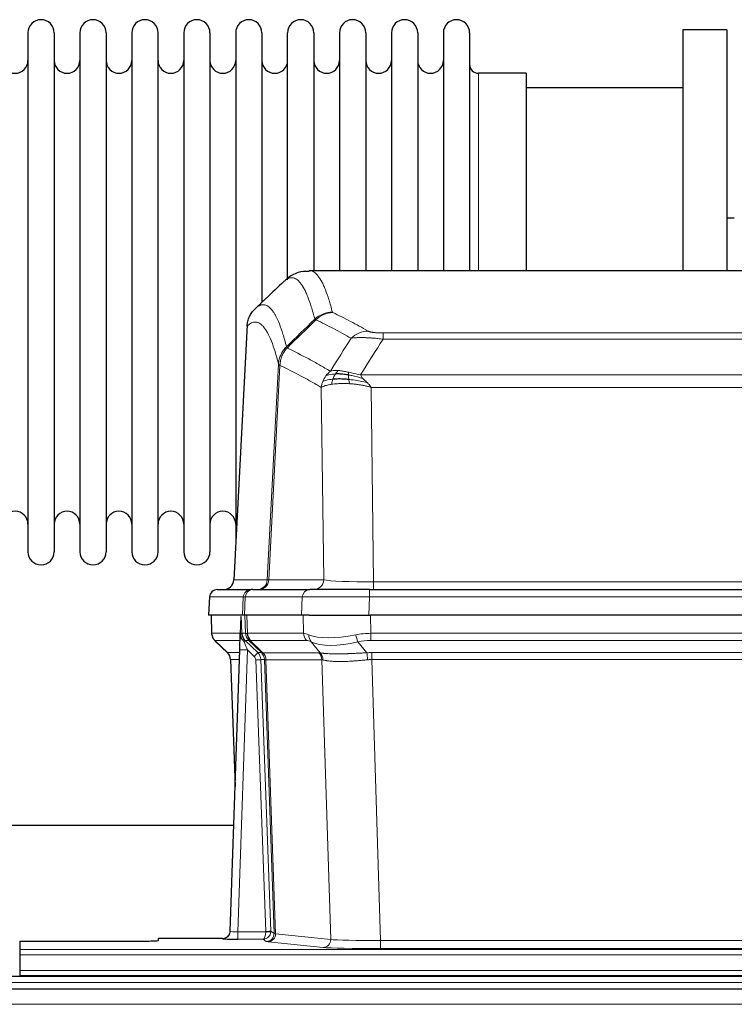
# Model space of a CAD drawing. Header units: inches. Extents: x 0 to 20790, y -12 to 14700.
# Tile 73 of 133: x 5170 to 5448, y 11997 to 12380. Entities that reach past the tile are written whole.
import ezdxf

# ---------------------------------------------------------------- set-up
doc = ezdxf.new("R2010")
doc.units = ezdxf.units.IN
doc.layers.add('1', color=7, linetype='Continuous', true_color=0xffffff)

msp = doc.modelspace()

# ---------------------------------------------------------------- linework, layer by layer
at = {"layer": '1', "color": 2, "linetype": 'Continuous', "lineweight": 25}
for p, q in [((5173.575, 12374.591), (5173.575, 12172.791)), ((5183.775, 12374.591), (5183.775, 12172.791)), ((5193.775, 12374.591), (5193.775, 12172.791)), ((5203.975, 12374.591), (5203.975, 12172.791)), ((5213.975, 12374.591), (5213.975, 12172.791)), ((5224.175, 12172.791), (5224.175, 12374.591)), ((5234.175, 12374.591), (5234.175, 12172.791)), ((5244.375, 12374.591), (5244.375, 12172.791)), ((5254.375, 12374.591), (5254.375, 12273.691)), ((5264.575, 12374.591), (5264.575, 12273.691)), ((5274.575, 12278.543), (5274.575, 12374.591)), ((5284.775, 12374.591), (5284.775, 12282.091)), ((5294.775, 12374.591), (5294.775, 12282.091)), ((5304.975, 12374.591), (5304.975, 12282.091)), ((5314.975, 12374.591), (5314.975, 12282.091)), ((5325.175, 12374.591), (5325.175, 12282.091)), ((5335.175, 12374.591), (5335.175, 12282.091)), ((5345.375, 12374.591), (5345.375, 12282.091)), ((5428.375, 12375.691), (5428.375, 12282.093)), ((5445.375, 12375.691), (5428.375, 12375.691)), ((5445.375, 12375.691), (5445.375, 12282.093)), ((5367.375, 12358.841), (5348.875, 12358.841)), ((5367.375, 12358.841), (5367.375, 12282.087)), ((5428.375, 12353.191), (5367.369, 12353.191)), ((5448.325, 12302.453), (5445.329, 12302.453)), ((5545.728, 12282.086), (5283.021, 12282.086)), ((5254.375, 12273.691), (5254.375, 12176.469)), ((5264.575, 12273.691), (5264.575, 12269.759)), ((5258.873, 12261.066), (5253.599, 12161.873)), ((5247.227, 12158.086), (5260.338, 12158.086)), ((5261.035, 12158.086), (5260.338, 12158.086)), ((5261.035, 12158.086), (5283.209, 12158.086)), ((5306.464, 12158.086), (5283.209, 12158.086)), ((5306.464, 12158.086), (5522.285, 12158.086)), ((5244.217, 12155.245), (5243.836, 12148.086)), ((5256.97, 12148.086), (5243.853, 12148.086)), ((5244.777, 12148.086), (5245.025, 12141.075)), ((5257.755, 12148.086), (5256.97, 12148.086)), ((5280.009, 12148.086), (5257.755, 12148.086)), ((5282.904, 12148.086), (5280.009, 12148.086)), ((5282.904, 12148.086), (5306.763, 12148.086)), ((5521.986, 12148.086), (5306.763, 12148.086)), ((5256.39, 12147.655), (5256.163, 12140.925)), ((5256.163, 12140.925), (5256.162, 12140.875)), ((5246.438, 12138.07), (5251.227, 12133.512)), ((5252.265, 12025.231), (5255.954, 12134.607)), ((5252.387, 12130.856), (5254.166, 12081.583)), ((5253.593, 12066.355), (5085.075, 12066.355)), ((5249.277, 12022.465), (5224.375, 12022.465)), ((5224.375, 12021.647), (5224.375, 12022.465)), ((5252.258, 12025.096), (5252.265, 12025.231)), ((5170.375, 12021.385), (5170.375, 12018.111)), ((5170.375, 12021.385), (5214.375, 12021.385)), ((5170.375, 12018.111), (5170.375, 12016.042)), ((5170.375, 12016.042), (5170.375, 12010.016)), ((5654.875, 12007.691), (4677.875, 12007.691)), ((5170.375, 12010.016), (5170.375, 12008.086)), ((5170.375, 12008.086), (5658.375, 12008.086)), ((5170.375, 12008.086), (5170.375, 12007.691)), ((5654.875, 12002.691), (4677.875, 12002.691))]:
    msp.add_line(p, q, dxfattribs=at)
at = {"layer": '1', "color": 110, "linetype": 'Continuous', "lineweight": 13}
for p, q in [((5348.875, 12358.841), (5348.875, 12282.087)), ((5258.859, 12260.572), (5253.611, 12161.876)), ((5311.703, 12257.879), (5517.046, 12257.879)), ((5311.703, 12255.462), (5311.703, 12257.879)), ((5517.046, 12255.462), (5311.703, 12255.462)), ((5266.677, 12161.876), (5271.054, 12245.745)), ((5271.61, 12245.268), (5267.258, 12161.876)), ((5302.972, 12241.632), (5525.777, 12241.632)), ((5288.61, 12161.876), (5287.653, 12236.723)), ((5521.664, 12236.733), (5307.085, 12236.733)), ((5307.085, 12236.733), (5308.053, 12161.05)), ((5253.611, 12161.876), (5266.677, 12161.876)), ((5267.258, 12161.876), (5288.61, 12161.876)), ((5308.053, 12161.05), (5520.696, 12161.05)), ((5308.053, 12158.086), (5308.053, 12161.05)), ((5306.464, 12155.243), (5306.464, 12158.086)), ((5244.233, 12155.243), (5243.853, 12148.086)), ((5257.344, 12155.243), (5244.233, 12155.243)), ((5256.97, 12148.086), (5257.344, 12155.243)), ((5258.128, 12155.243), (5257.755, 12148.086)), ((5280.302, 12155.243), (5258.128, 12155.243)), ((5280.009, 12148.086), (5280.302, 12155.243)), ((5306.464, 12155.243), (5306.171, 12148.086)), ((5522.285, 12155.243), (5306.464, 12155.243)), ((5244.793, 12148.086), (5245.041, 12141.091)), ((5258.239, 12141.091), (5257.996, 12148.086)), ((5258.781, 12148.086), (5259.024, 12141.091)), ((5280.772, 12141.091), (5280.581, 12148.086)), ((5306.763, 12148.086), (5306.954, 12141.091)), ((5245.041, 12141.091), (5256.169, 12141.091)), ((5256.778, 12141.091), (5258.239, 12141.091)), ((5259.024, 12141.091), (5280.772, 12141.091)), ((5306.954, 12138.354), (5306.954, 12141.091)), ((5306.954, 12141.091), (5521.795, 12141.091)), ((5256.079, 12138.354), (5246.259, 12138.354)), ((5246.354, 12138.162), (5251.167, 12133.581)), ((5259.458, 12138.354), (5258.023, 12138.354)), ((5258.023, 12138.354), (5262.95, 12133.604)), ((5264.387, 12133.598), (5259.495, 12138.342)), ((5260.041, 12138.342), (5264.987, 12133.545)), ((5281.954, 12138.354), (5260.207, 12138.354)), ((5287.224, 12133.477), (5283.731, 12137.795)), ((5301.93, 12137.795), (5305.383, 12133.527)), ((5521.795, 12138.354), (5306.954, 12138.354)), ((5251.18, 12133.604), (5255.92, 12133.604)), ((5258.952, 12134.611), (5255.258, 12025.069)), ((5261.562, 12132.095), (5258.952, 12134.611)), ((5262.95, 12133.604), (5264.362, 12133.604)), ((5264.987, 12133.545), (5286.721, 12133.545)), ((5307.296, 12133.603), (5521.453, 12133.603)), ((5307.296, 12130.865), (5307.296, 12133.603)), ((5252.398, 12130.869), (5254.172, 12081.756)), ((5255.828, 12130.869), (5252.398, 12130.869)), ((5266.064, 12025.165), (5262.173, 12130.728)), ((5264.17, 12130.869), (5268.062, 12025.306)), ((5265.58, 12130.869), (5264.17, 12130.869)), ((5269.29, 12024.409), (5265.58, 12130.869)), ((5266.163, 12130.825), (5269.876, 12024.295)), ((5287.903, 12130.825), (5266.169, 12130.825)), ((5291.361, 12022.049), (5287.903, 12130.825)), ((5307.296, 12130.865), (5310.77, 12021.58)), ((5521.453, 12130.865), (5307.296, 12130.865)), ((5249.267, 12022.333), (5249.277, 12022.465)), ((5255.258, 12025.069), (5266.063, 12025.069)), ((5255.258, 12025.069), (5255.258, 12022.175)), ((5255.258, 12022.175), (5265.1, 12022.175)), ((5266.294, 12021.303), (5265.1, 12022.175)), ((5268.062, 12025.306), (5269.29, 12024.409)), ((5269.876, 12024.295), (5291.361, 12022.049)), ((5170.375, 12018.111), (5658.375, 12018.111)), ((5288.452, 12018.932), (5266.967, 12021.179)), ((5310.77, 12021.58), (5310.77, 12018.476)), ((5310.77, 12021.58), (5517.979, 12021.58)), ((5517.979, 12018.476), (5310.77, 12018.476)), ((5170.375, 12016.042), (5658.375, 12016.042)), ((5170.375, 12010.016), (5658.375, 12010.016)), ((5654.875, 12005.326), (4677.875, 12005.326)), ((5654.875, 11996.833), (4677.875, 11996.833))]:
    msp.add_line(p, q, dxfattribs=at)
at = {"layer": '1', "color": 2, "linetype": 'Continuous', "lineweight": 25}
for centre, radius, start, end in [((5178.675, 12374.591), 5.1, 0, 180), ((5198.875, 12374.591), 5.1, 0, 180), ((5219.075, 12374.591), 5.1, 0, 180), ((5239.275, 12374.591), 5.1, 0, 180), ((5259.475, 12374.591), 5.1, 0, 180), ((5279.675, 12374.591), 5.1, 0, 180), ((5299.875, 12374.591), 5.1, 0, 180), ((5320.075, 12374.591), 5.1, 0, 180), ((5340.275, 12374.591), 5.1, 0, 180), ((5168.575, 12363.841), 5, 180, 0), ((5188.775, 12363.841), 5, 180, 0), ((5208.975, 12363.841), 5, 180, 0), ((5229.175, 12363.841), 5, 180, 0), ((5249.375, 12363.841), 5, 180, 0), ((5269.575, 12363.841), 5, 180, 0), ((5289.775, 12363.841), 5, 180, 0), ((5309.975, 12363.841), 5, 180, 0), ((5330.175, 12363.841), 5, 180, 0), ((5348.875, 12362.341), 3.5, 180, 270), ((5168.575, 12183.541), 5, 0, 180), ((5188.775, 12183.541), 5, 0, 180), ((5208.975, 12183.541), 5, 0, 180), ((5229.175, 12183.541), 5, 0, 180), ((5249.375, 12183.541), 5, 0, 180), ((5178.675, 12172.791), 5.1, 180, 0), ((5198.875, 12172.791), 5.1, 180, 0), ((5219.075, 12172.791), 5.1, 180, 0), ((5239.275, 12172.791), 5.1, 180, 0), ((5247.213, 12155.086), 3, 90, 176.70585)]:
    msp.add_arc(centre, radius, start, end, dxfattribs=at)
at = {"layer": '1', "color": 110, "linetype": 'Continuous', "lineweight": 13}
for centre, major_axis, ratio, start_param, end_param in [((5292.008, 12256.029), (-9.695, -2.45), 0.9931439, 4.4664808, 5.2238901), ((5292.195, 12255.868), (-4.281, -9.037), 0.9659395, 3.5975691, 4.3432065), ((5305.856, 12248.722), (-4.97, -8.677), 0.9635717, 3.6779385, 4.4208965), ((5262.685, 12162.086), (0, 4), 0.9993908, 3.1415927, 4.6600291), ((5263.382, 12162.086), (0, 4), 0.9702957, 3.1415927, 4.6600291), ((5286.703, 12162.086), (20.038, 0.208), 0.001459, 3.1763609, 3.3855124), ((5284.734, 12162.086), (0, 4), 0.9702957, 3.1415927, 4.6600291), ((5307.973, 12162.086), (-20.002, 0.052), 0.0517476, 0.2535919, 1.5749043), ((5247.227, 12155.086), (0, 3), 0.9993908, 0, 1.5184364), ((5260.338, 12155.086), (0, 3), 0.9993908, 0, 1.5184364), ((5261.035, 12155.086), (0, 3), 0.9702957, 0, 1.5184364), ((5283.209, 12155.086), (0, 3), 0.9702957, 0, 1.5184364), ((5284.356, 12155.086), (-27.029, 0.156), 0.000812, 6.0391366, 6.248288), ((5306.516, 12155.086), (-27.018, 0.123), 0.0058026, 4.7143189, 6.0386286), ((5249.036, 12141.231), (0, 4), 0.9993908, 1.6057029, 2.3736478), ((5254.78, 12141.022), (-1.999, -0.077), 0.1036431, 2.3309857, 3.1065184), ((5286.034, 12118.231), (-27.808, 22.856), 0.0163197, 6.2307105, 6.2626907), ((5262.234, 12141.231), (0, 4), 0.9993908, 1.6057029, 2.3736478), ((5284.884, 12151.321), (26.658, 10.191), 0.0473724, 3.1922144, 3.3375655), ((5262.272, 12141.219), (1.703, 3.619), 0.9971774, 2.0444506, 2.8128075), ((5286.034, 12118.231), (-27.661, 22.629), 0.117212, 6.1415193, 6.1734995), ((5262.737, 12141.219), (-0.603, 3.954), 0.9772749, 1.4578558, 2.2262127), ((5262.903, 12141.231), (0, 4), 0.9702957, 1.6057029, 2.3736478), ((5284.651, 12141.231), (0, 4), 0.9702957, 1.6057029, 2.3736478), ((5307.603, 12118.231), (-27.492, 22.639), 0.1155218, 5.9182109, 6.1390417), ((5286.427, 12140.672), (1.736, 3.604), 0.8689501, 2.008197, 2.795133), ((5306.7, 12151.321), (26.677, 8.186), 0.3267204, 3.5164364, 4.4002733), ((5307.603, 12118.231), (-26.983, 1.545), 0.8452785, 4.7847941, 5.0056249), ((5301.93, 12140.672), (-0.881, 3.902), 0.2224052, 1.5615969, 2.3485329), ((5270.075, 12115.354), (-23.826, 22.997), 0.016839, 6.265741, 6.3949638), ((5256.048, 12137.57), (-1.583, -1.222), 0.0276319, 2.3426468, 3.1139303), ((5256.634, 12136.915), (-1.388, -1.44), 0.0242285, 2.3413968, 3.1173399), ((5258.952, 12134.681), (-1.856, 4.567), 0.0053314, 0.7881854, 1.5839148), ((5260.799, 12141.231), (-3.533, 1.889), 0.9978056, 1.1483129, 1.2948132), ((5283.257, 12115.354), (-23.81, 22.996), 0.0168486, 6.2337622, 6.2657424), ((5284.884, 12151.321), (25.449, 12.923), 0.0600246, 3.1865743, 3.3319254), ((5283.338, 12115.354), (-23.636, 22.829), 0.1185162, 6.1610869, 6.193067), ((5304.907, 12115.354), (-23.46, 22.829), 0.1194803, 5.9401815, 6.1610123), ((5306.7, 12151.321), (25.873, 10.634), 0.4068526, 3.4799804, 4.3638173), ((5307.603, 12115.354), (-16.721, 16.271), 0.9721633, 5.498263, 5.7190938), ((5276.048, 12109.587), (-24.879, 24.014), 0.016827, 6.2657537, 6.3097784), ((5248.403, 12130.727), (0, -4), 0.9993908, 1.606401, 2.3736478), ((5258.952, 12134.506), (2.998, -0.101), 0.0348797, 1.5719726, 3.1427689), ((5261.562, 12132.165), (-1.388, -1.44), 0.0242285, 1.5456675, 3.1173399), ((5260.173, 12130.727), (-2.83, 2.828), 0.9993905, 3.9625958, 4.7298425), ((5289.198, 12109.587), (-24.847, 24.013), 0.0168511, 6.2432972, 6.2657507), ((5261.585, 12130.727), (0, -4), 0.9993908, 1.606401, 2.3736478), ((5261.61, 12130.721), (-1.442, -3.731), 0.998056, 1.9750302, 2.7420583), ((5262.285, 12130.668), (-0.019, -4), 0.9702844, 1.6145674, 2.378208), ((5262.291, 12130.668), (0, -4), 0.9702957, 1.6100662, 2.3736478), ((5310.787, 12109.436), (-24.592, 23.931), 0.1189226, 6.0865623, 6.1615802), ((5284.025, 12130.668), (0, -4), 0.9702957, 1.6100662, 2.3736478), ((5284.528, 12130.6), (-0.926, -3.891), 0.9457602, 1.8333412, 2.5978993), ((5308.085, 12109.603), (-17.528, 16.98), 0.9676454, 5.4983426, 5.5781901), ((5305.383, 12130.649), (0.32, -3.987), 0.0824896, 1.6016287, 2.3703401), ((5260.173, 12130.657), (-1.703, 1.052), 0.998638, 3.7311373, 4.4983841), ((5262.173, 12130.798), (-1.999, -0.074), 0.0348758, 1.5695108, 3.106687), ((5286.422, 12106.709), (-20.849, 24.157), 0.0182437, 6.2485252, 6.2709785), ((5308.091, 12106.559), (-20.559, 24.143), 0.1188179, 6.1116391, 6.1866571), ((5308.085, 12106.726), (-2.819, 24.028), 0.8253154, 6.1813941, 6.2612416), ((5249.267, 12025.332), (-2.991, 0.235), 0.9996552, 1.6492063, 3.1415821), ((5255.27, 12025.332), (3.005, 0.103), 0.0869619, 3.134501, 4.7052973), ((5265.1, 12025.174), (0.028, 3), 0.3214645, 3.1707908, 4.6805006), ((5265.1, 12025.174), (0.98, 2.84), 0.9849493, 3.4786225, 4.9883323), ((5265.064, 12025.131), (-0.606, 0.798), 0.9977279, 4.0031793, 4.0989447), ((5266.063, 12025.139), (1.997, -0.118), 0.0348391, 4.7144422, 6.2458161), ((5266.064, 12025.235), (1.999, 0.074), 0.0348758, 4.7111034, 6.2482796), ((5266.294, 12024.302), (-1.769, -2.423), 0.9990158, 0.6312732, 2.2367485), ((5266.967, 12024.178), (-0.312, -2.984), 0.969741, 0.1074293, 1.71115), ((5265.064, 12025.2), (-0.383, 2.976), 0.9995817, 4.5240335, 4.619799), ((5289.293, 12024.324), (-20.016, 0.105), 0.0266879, 0.0359631, 0.2452873), ((5288.452, 12021.931), (-0.312, -2.984), 0.969741, 0.1074293, 1.71115), ((5310.776, 12022.077), (-20.013, 0.095), 0.0248544, 0.2452138, 1.5705958), ((5289.293, 12021.325), (-23.014, 0), 0.0261612, 0.0358052, 0.2451294), ((5310.776, 12019.078), (23.012, 0), 0.0261647, 3.3867297, 4.7121117)]:
    msp.add_ellipse(centre, major_axis=major_axis, ratio=ratio, start_param=start_param, end_param=end_param, dxfattribs=at)
at = {"layer": '1', "color": 2, "linetype": 'Continuous', "lineweight": 25}
for centre, major_axis, ratio, start_param, end_param in [((5249.619, 12162.086), (0, 4), 0.9993908, 3.1415927, 4.6600291), ((5255.954, 12134.782), (0.227, 6.726), 0.0008736, 4.686473, 5.8457525), ((5248.39, 12130.703), (3.886, 0.947), 0.998973, 6.0801535, 6.8477658), ((5273.271, 12106.709), (-20.882, 24.158), 0.0154016, 6.2674704, 6.311495), ((5255.27, 12022.333), (6.003, 0), 0.0262109, 3.1395311, 4.7103274), ((5249.278, 12025.469), (0.15, 3), 0.998739, 3.1914798, 4.7286497), ((5214.375, 12021.647), (-10, 0), 0.0261859, 1.5707963, 3.1415927)]:
    msp.add_ellipse(centre, major_axis=major_axis, ratio=ratio, start_param=start_param, end_param=end_param, dxfattribs=at)
at = {"layer": '1', "color": 110, "linetype": 'Continuous', "lineweight": 13}
for points, knots in [([(5283.028, 12282.086), (5283.121, 12282.086), (5283.744, 12282.056), (5284.357, 12281.832), (5285.128, 12281.335), (5285.51, 12281.034), (5285.889, 12280.653), (5286.14, 12280.381), (5286.265, 12280.237), (5286.889, 12279.469), (5287.38, 12278.715), (5288.105, 12277.372), (5288.345, 12276.889), (5288.821, 12275.853), (5289.057, 12275.299), (5289.759, 12273.534), (5290.68, 12270.9), (5291.57, 12267.703), (5292.008, 12265.964)], [0, 0, 0, 0, 0.0285171, 0.1904309, 0.1904309, 0.2713878, 0.3118663, 0.3118663, 0.3523447, 0.3523447, 0.5142585, 0.5142585, 0.5952154, 0.5952154, 0.6761724, 0.6761724, 0.8380862, 1, 1, 1, 1]), ([(5285.14, 12263.226), (5284.702, 12264.963), (5283.81, 12268.157), (5282.888, 12270.789), (5282.185, 12272.553), (5281.949, 12273.106), (5281.473, 12274.142), (5281.233, 12274.624), (5280.506, 12275.967), (5280.014, 12276.721), (5279.39, 12277.488), (5279.265, 12277.633), (5279.013, 12277.904), (5278.634, 12278.285), (5278.251, 12278.587), (5277.479, 12279.084), (5276.436, 12279.466), (5274.826, 12279.195), (5273.724, 12278.452), (5273.166, 12277.939)], [0, 0, 0, 0, 0.125, 0.25, 0.25, 0.3125, 0.3125, 0.375, 0.375, 0.5, 0.5, 0.53125, 0.53125, 0.5625, 0.625, 0.625, 0.75, 0.875, 1, 1, 1, 1]), ([(5261.914, 12267.262), (5262.485, 12267.816), (5263.613, 12268.631), (5265.258, 12268.975), (5266.325, 12268.621), (5267.113, 12268.137), (5267.504, 12267.84), (5267.956, 12267.397), (5268.148, 12267.187), (5268.276, 12267.043), (5268.34, 12266.968), (5268.659, 12266.583), (5269.039, 12266.067), (5269.476, 12265.369), (5269.663, 12265.05), (5269.787, 12264.832), (5269.849, 12264.721), (5270.405, 12263.7), (5271.378, 12261.595), (5272.789, 12257.563), (5273.697, 12254.292), (5274.143, 12252.511)], [0, 0, 0, 0, 0.125, 0.25, 0.375, 0.375, 0.4375, 0.46875, 0.484375, 0.484375, 0.5, 0.5, 0.5625, 0.59375, 0.609375, 0.609375, 0.625, 0.625, 0.75, 0.875, 1, 1, 1, 1]), ([(5299.276, 12255.803), (5298.141, 12256.456), (5297.004, 12257.095), (5294.729, 12258.347), (5293.59, 12258.959), (5290.171, 12260.755), (5287.887, 12261.897), (5285.599, 12262.986)], [0, 0, 0, 0, 0.25, 0.25, 0.5, 0.5, 1, 1, 1, 1]), ([(5292.195, 12265.803), (5292.139, 12265.83), (5292.096, 12265.856), (5292.033, 12265.91), (5292.014, 12265.937), (5292.008, 12265.964)], [0, 0, 0, 0, 0.5, 0.5, 1, 1, 1, 1]), ([(5292.195, 12265.803), (5294.48, 12264.716), (5296.762, 12263.574), (5300.177, 12261.781), (5301.315, 12261.169), (5303.587, 12259.919), (5304.722, 12259.281), (5305.856, 12258.628)], [0, 0, 0, 0, 0.5, 0.5, 0.75, 0.75, 1, 1, 1, 1]), ([(5271.054, 12245.745), (5270.609, 12247.524), (5269.703, 12250.793), (5268.296, 12254.824), (5267.326, 12256.932), (5266.772, 12257.955), (5266.71, 12258.066), (5266.586, 12258.284), (5266.4, 12258.605), (5265.963, 12259.305), (5265.585, 12259.823), (5265.267, 12260.209), (5265.203, 12260.284), (5265.075, 12260.43), (5264.884, 12260.641), (5264.433, 12261.087), (5264.043, 12261.387), (5263.257, 12261.878), (5262.194, 12262.242), (5260.553, 12261.917), (5259.428, 12261.117), (5258.859, 12260.572)], [0, 0, 0, 0, 0.125, 0.25, 0.375, 0.375, 0.390625, 0.390625, 0.40625, 0.4375, 0.5, 0.5, 0.515625, 0.515625, 0.53125, 0.5625, 0.625, 0.625, 0.75, 0.875, 1, 1, 1, 1]), ([(5311.703, 12255.462), (5311.368, 12255.505), (5311.035, 12255.546), (5310.372, 12255.624), (5310.044, 12255.661), (5309.068, 12255.765), (5308.43, 12255.826), (5307.728, 12255.884), (5307.65, 12255.89), (5307.494, 12255.903), (5307.417, 12255.909), (5307.185, 12255.926), (5307.032, 12255.938), (5306.578, 12255.969), (5305.983, 12256.007), (5305.41, 12256.035), (5304.989, 12256.052), (5304.781, 12256.06), (5304.575, 12256.066), (5304.439, 12256.07), (5304.371, 12256.072), (5303.765, 12256.087), (5303.257, 12256.091), (5302.538, 12256.083), (5302.306, 12256.078), (5301.967, 12256.067), (5301.856, 12256.063), (5301.638, 12256.053), (5301.53, 12256.048), (5301.003, 12256.018), (5300.615, 12255.986), (5299.9, 12255.906), (5299.574, 12255.859), (5299.276, 12255.803)], [0, 0, 0, 0, 0.0625, 0.0625, 0.125, 0.125, 0.25, 0.25, 0.265625, 0.265625, 0.28125, 0.28125, 0.3125, 0.3125, 0.375, 0.4375, 0.4375, 0.46875, 0.484375, 0.484375, 0.5, 0.5, 0.625, 0.625, 0.6875, 0.6875, 0.71875, 0.71875, 0.75, 0.75, 0.875, 0.875, 1, 1, 1, 1]), ([(5311.703, 12257.879), (5311.521, 12257.879), (5311.338, 12257.88), (5310.974, 12257.884), (5310.795, 12257.888), (5310.439, 12257.897), (5310.264, 12257.902), (5309.917, 12257.916), (5309.746, 12257.925), (5309.535, 12257.937), (5309.493, 12257.939), (5309.409, 12257.944), (5309.285, 12257.952), (5309.164, 12257.961), (5308.925, 12257.978), (5308.617, 12258.004), (5308.33, 12258.035), (5308.157, 12258.055), (5308.122, 12258.059), (5308.054, 12258.068), (5308.021, 12258.072), (5307.921, 12258.085), (5307.856, 12258.094), (5307.666, 12258.121), (5307.547, 12258.139), (5307.32, 12258.178), (5307.213, 12258.198), (5307.01, 12258.239), (5306.915, 12258.26), (5306.802, 12258.287), (5306.779, 12258.293), (5306.736, 12258.304), (5306.714, 12258.309), (5306.65, 12258.326), (5306.609, 12258.337), (5306.491, 12258.371), (5306.417, 12258.393), (5306.28, 12258.439), (5306.217, 12258.462), (5306.04, 12258.532), (5305.94, 12258.58), (5305.856, 12258.628)], [0, 0, 0, 0, 0.0625, 0.0625, 0.125, 0.125, 0.1875, 0.1875, 0.25, 0.25, 0.265625, 0.265625, 0.28125, 0.3125, 0.3125, 0.375, 0.4375, 0.4375, 0.453125, 0.453125, 0.46875, 0.46875, 0.5, 0.5, 0.5625, 0.5625, 0.625, 0.625, 0.6875, 0.6875, 0.703125, 0.703125, 0.71875, 0.71875, 0.75, 0.75, 0.8125, 0.8125, 0.875, 0.875, 1, 1, 1, 1]), ([(5271.054, 12245.745), (5271.079, 12246.061), (5271.13, 12246.695), (5271.318, 12247.63), (5271.588, 12248.544), (5272.063, 12249.721), (5272.847, 12251.116), (5273.711, 12252.046), (5274.143, 12252.511)], [0, 0, 0, 0, 0.1250992, 0.25018, 0.3752424, 0.5002868, 0.7501372, 1, 1, 1, 1]), ([(5271.61, 12245.268), (5271.631, 12245.899), (5271.709, 12246.527), (5271.973, 12247.756), (5272.158, 12248.356), (5272.63, 12249.509), (5272.915, 12250.061), (5273.574, 12251.098), (5273.947, 12251.583), (5274.355, 12252.028)], [0, 0, 0, 0, 0.25, 0.25, 0.5, 0.5, 0.75, 0.75, 1, 1, 1, 1]), ([(5274.355, 12252.028), (5274.28, 12252.117), (5274.238, 12252.213), (5274.18, 12252.386), (5274.164, 12252.462), (5274.143, 12252.511)], [0, 0, 0, 0, 0.5, 0.5, 1, 1, 1, 1]), ([(5274.355, 12252.028), (5277.177, 12250.689), (5279.993, 12249.268), (5284.207, 12247.013), (5285.609, 12246.241), (5288.412, 12244.656), (5289.811, 12243.843), (5291.209, 12243.009)], [0, 0, 0, 0, 0.5, 0.5, 0.75, 0.75, 1, 1, 1, 1]), ([(5271.61, 12245.268), (5271.541, 12245.312), (5271.387, 12245.41), (5271.194, 12245.544), (5271.087, 12245.656), (5271.061, 12245.727), (5271.054, 12245.745)], [0, 0, 0, 0, 0.2247758, 0.4999124, 0.8717677, 1, 1, 1, 1]), ([(5287.653, 12236.723), (5286.322, 12237.51), (5284.989, 12238.278), (5282.322, 12239.776), (5280.986, 12240.507), (5276.976, 12242.643), (5274.296, 12243.993), (5271.61, 12245.268)], [0, 0, 0, 0, 0.25, 0.25, 0.5, 0.5, 1, 1, 1, 1]), ([(5293.16, 12241.948), (5292.789, 12241.935), (5292.432, 12241.91), (5291.071, 12241.758), (5290.201, 12241.533), (5289.502, 12241.202)], [0, 0, 0, 0, 0.25, 0.25, 1, 1, 1, 1]), ([(5294.385, 12243.271), (5294.086, 12243.296), (5293.795, 12243.312), (5292.668, 12243.328), (5291.902, 12243.234), (5291.209, 12243.009)], [0, 0, 0, 0, 0.25, 0.25, 1, 1, 1, 1]), ([(5292.174, 12239.886), (5292.205, 12239.976), (5292.238, 12240.067), (5292.372, 12240.431), (5292.485, 12240.703), (5292.734, 12241.228), (5292.871, 12241.481), (5293.062, 12241.796), (5293.111, 12241.873), (5293.16, 12241.948)], [0, 0, 0, 0, 0.125, 0.125, 0.5, 0.5, 0.875, 0.875, 1, 1, 1, 1]), ([(5293.16, 12241.948), (5293.259, 12242.098), (5293.36, 12242.24), (5293.617, 12242.568), (5293.774, 12242.742), (5294.085, 12243.043), (5294.238, 12243.169), (5294.385, 12243.271)], [0, 0, 0, 0, 0.25, 0.25, 0.625, 0.625, 1, 1, 1, 1]), ([(5298.354, 12242.575), (5298.174, 12242.615), (5297.995, 12242.655), (5297.288, 12242.808), (5296.773, 12242.915), (5295.779, 12243.096), (5295.3, 12243.171), (5294.685, 12243.242), (5294.534, 12243.258), (5294.385, 12243.271)], [0, 0, 0, 0, 0.125, 0.125, 0.5, 0.5, 0.875, 0.875, 1, 1, 1, 1]), ([(5298.204, 12241.542), (5298.202, 12241.666), (5298.204, 12241.782), (5298.217, 12242.047), (5298.233, 12242.185), (5298.281, 12242.414), (5298.313, 12242.506), (5298.354, 12242.575)], [0, 0, 0, 0, 0.25, 0.25, 0.625, 0.625, 1, 1, 1, 1]), ([(5303.842, 12240.188), (5302.432, 12240.61), (5300.996, 12240.986), (5299.125, 12241.376), (5298.661, 12241.464), (5298.204, 12241.542)], [0, 0, 0, 0, 0.75, 0.75, 1, 1, 1, 1]), ([(5298.372, 12239.8), (5298.36, 12239.878), (5298.349, 12239.955), (5298.304, 12240.265), (5298.275, 12240.497), (5298.231, 12240.941), (5298.216, 12241.154), (5298.206, 12241.417), (5298.204, 12241.48), (5298.204, 12241.542)], [0, 0, 0, 0, 0.125, 0.125, 0.5, 0.5, 0.875, 0.875, 1, 1, 1, 1]), ([(5302.972, 12241.632), (5301.751, 12241.821), (5300.575, 12242.077), (5299.082, 12242.412), (5298.714, 12242.495), (5298.354, 12242.575)], [0, 0, 0, 0, 0.75, 0.75, 1, 1, 1, 1]), ([(5303.842, 12240.188), (5303.724, 12240.315), (5303.614, 12240.441), (5303.365, 12240.751), (5303.24, 12240.932), (5303.054, 12241.288), (5302.993, 12241.462), (5302.972, 12241.632)], [0, 0, 0, 0, 0.25, 0.25, 0.625, 0.625, 1, 1, 1, 1]), ([(5305.514, 12238.57), (5305.44, 12238.641), (5305.366, 12238.712), (5305.07, 12238.994), (5304.848, 12239.2), (5304.421, 12239.604), (5304.215, 12239.802), (5303.963, 12240.06), (5303.902, 12240.124), (5303.842, 12240.188)], [0, 0, 0, 0, 0.125, 0.125, 0.5, 0.5, 0.875, 0.875, 1, 1, 1, 1]), ([(5291.684, 12237.924), (5291.437, 12237.885), (5290.88, 12237.797), (5290.046, 12237.62), (5289.163, 12237.385), (5288.295, 12237.083), (5287.876, 12236.848), (5287.653, 12236.723)], [0, 0, 0, 0, 0.132495, 0.2987501, 0.4987593, 0.7325133, 1, 1, 1, 1]), ([(5292.174, 12239.886), (5291.74, 12239.85), (5291.33, 12239.804), (5289.8, 12239.587), (5288.904, 12239.347), (5288.292, 12239.062)], [0, 0, 0, 0, 0.25, 0.25, 1, 1, 1, 1]), ([(5291.684, 12237.924), (5291.72, 12238.125), (5291.763, 12238.348), (5291.868, 12238.827), (5291.931, 12239.083), (5292.057, 12239.524), (5292.113, 12239.704), (5292.174, 12239.886)], [0, 0, 0, 0, 0.375, 0.375, 0.75, 0.75, 1, 1, 1, 1]), ([(5298.687, 12238.15), (5298.29, 12238.171), (5297.478, 12238.215), (5296.284, 12238.234), (5295.087, 12238.218), (5293.908, 12238.162), (5292.752, 12238.068), (5292.045, 12237.973), (5291.684, 12237.924)], [0, 0, 0, 0, 0.1495041, 0.3058451, 0.4690463, 0.6391276, 0.8161069, 1, 1, 1, 1]), ([(5298.687, 12238.15), (5298.654, 12238.313), (5298.614, 12238.498), (5298.533, 12238.901), (5298.49, 12239.117), (5298.422, 12239.492), (5298.397, 12239.646), (5298.372, 12239.8)], [0, 0, 0, 0, 0.375, 0.375, 0.75, 0.75, 1, 1, 1, 1]), ([(5305.514, 12238.57), (5303.741, 12239.022), (5301.912, 12239.368), (5299.538, 12239.681), (5298.95, 12239.747), (5298.372, 12239.8)], [0, 0, 0, 0, 0.75, 0.75, 1, 1, 1, 1]), ([(5307.085, 12236.733), (5306.64, 12236.854), (5305.738, 12237.097), (5304.364, 12237.401), (5302.961, 12237.664), (5301.538, 12237.878), (5300.1, 12238.046), (5299.162, 12238.115), (5298.687, 12238.15)], [0, 0, 0, 0, 0.1561441, 0.3164106, 0.4808681, 0.6495804, 0.8226062, 1, 1, 1, 1]), ([(5307.085, 12236.733), (5306.932, 12236.979), (5306.756, 12237.219), (5306.373, 12237.685), (5306.166, 12237.912), (5305.808, 12238.281), (5305.661, 12238.427), (5305.514, 12238.57)], [0, 0, 0, 0, 0.375, 0.375, 0.75, 0.75, 1, 1, 1, 1]), ([(5256.514, 12147.677), (5256.52, 12147.542), (5256.526, 12147.406), (5256.537, 12147.135), (5256.543, 12146.999), (5256.56, 12146.59), (5256.571, 12146.317), (5256.594, 12145.771), (5256.605, 12145.497), (5256.627, 12144.948), (5256.638, 12144.673), (5256.66, 12144.124), (5256.67, 12143.848), (5256.692, 12143.298), (5256.703, 12143.022), (5256.735, 12142.195), (5256.757, 12141.644), (5256.778, 12141.091)], [0, 0, 0, 0, 0.0625, 0.0625, 0.125, 0.125, 0.25, 0.25, 0.375, 0.375, 0.5, 0.5, 0.625, 0.625, 0.75, 0.75, 1, 1, 1, 1]), ([(5287.224, 12133.477), (5287.37, 12133.457), (5287.534, 12133.435), (5287.899, 12133.388), (5288.099, 12133.364), (5288.374, 12133.334), (5288.43, 12133.328), (5288.544, 12133.316), (5288.602, 12133.31), (5288.78, 12133.293), (5288.902, 12133.281), (5289.282, 12133.247), (5289.552, 12133.226), (5290.122, 12133.186), (5290.423, 12133.168), (5291.058, 12133.137), (5291.391, 12133.123), (5291.916, 12133.107), (5292.095, 12133.102), (5292.369, 12133.096), (5292.462, 12133.095), (5292.602, 12133.092), (5292.65, 12133.091), (5292.744, 12133.09), (5293.171, 12133.084), (5293.613, 12133.082), (5294.419, 12133.084), (5295.248, 12133.092), (5296.121, 12133.111), (5297.015, 12133.137), (5297.473, 12133.152), (5298.06, 12133.174), (5298.178, 12133.179), (5298.415, 12133.188), (5298.535, 12133.193), (5298.894, 12133.208), (5299.135, 12133.219), (5299.86, 12133.252), (5300.347, 12133.276), (5301.331, 12133.325), (5301.828, 12133.35), (5302.829, 12133.402), (5303.333, 12133.428), (5304.352, 12133.479), (5304.865, 12133.504), (5305.383, 12133.527)], [0, 0, 0, 0, 0.0625, 0.0625, 0.125, 0.125, 0.140625, 0.140625, 0.15625, 0.15625, 0.1875, 0.1875, 0.25, 0.25, 0.3125, 0.3125, 0.375, 0.375, 0.40625, 0.40625, 0.421875, 0.421875, 0.4296875, 0.4296875, 0.4375, 0.5, 0.5, 0.5625, 0.625, 0.625, 0.6875, 0.6875, 0.703125, 0.703125, 0.71875, 0.71875, 0.75, 0.75, 0.8125, 0.8125, 0.875, 0.875, 0.9375, 0.9375, 1, 1, 1, 1]), ([(5266.163, 12130.825), (5266.012, 12130.824), (5265.89, 12130.827), (5265.702, 12130.84), (5265.637, 12130.851), (5265.601, 12130.865)], [0, 0, 0, 0, 0.5, 0.5, 1, 1, 1, 1]), ([(5305.702, 12130.799), (5305.213, 12130.754), (5304.729, 12130.709), (5303.769, 12130.62), (5303.294, 12130.576), (5302.352, 12130.491), (5301.885, 12130.45), (5300.96, 12130.372), (5300.501, 12130.336), (5299.82, 12130.285), (5299.594, 12130.269), (5299.256, 12130.247), (5299.144, 12130.239), (5298.921, 12130.225), (5298.81, 12130.218), (5298.258, 12130.185), (5297.827, 12130.163), (5296.983, 12130.127), (5296.159, 12130.099), (5295.373, 12130.088), (5294.607, 12130.087), (5294.233, 12130.091), (5293.824, 12130.1), (5293.779, 12130.101), (5293.688, 12130.104), (5293.643, 12130.105), (5293.509, 12130.109), (5293.243, 12130.118), (5292.985, 12130.129), (5292.48, 12130.154), (5292.158, 12130.176), (5291.542, 12130.225), (5291.247, 12130.254), (5290.687, 12130.317), (5290.421, 12130.352), (5290.043, 12130.408), (5289.92, 12130.428), (5289.742, 12130.458), (5289.683, 12130.468), (5289.568, 12130.488), (5289.512, 12130.498), (5289.234, 12130.55), (5289.029, 12130.593), (5288.651, 12130.679), (5288.478, 12130.722), (5288.323, 12130.765)], [0, 0, 0, 0, 0.0625, 0.0625, 0.125, 0.125, 0.1875, 0.1875, 0.25, 0.25, 0.28125, 0.28125, 0.296875, 0.296875, 0.3125, 0.3125, 0.375, 0.375, 0.4375, 0.5, 0.5, 0.5625, 0.5625, 0.5703125, 0.5703125, 0.578125, 0.578125, 0.59375, 0.625, 0.625, 0.6875, 0.6875, 0.75, 0.75, 0.8125, 0.8125, 0.84375, 0.84375, 0.859375, 0.859375, 0.875, 0.875, 0.9375, 0.9375, 1, 1, 1, 1])]:
    msp.add_open_spline(points, degree=3, knots=knots, dxfattribs=at)
at = {"layer": '1', "color": 2, "linetype": 'Continuous', "lineweight": 25}
for points, knots in [([(5283.001, 12281.841), (5281.424, 12281.865), (5278.152, 12281.56), (5275.136, 12279.734), (5273.983, 12278.601), (5273.787, 12278.38)], [0, 0, 0, 0, 0.3807293, 0.8846617, 1, 1, 1, 1]), ([(5258.859, 12260.572), (5258.888, 12261.203), (5258.978, 12261.831), (5259.201, 12262.749), (5259.29, 12263.052), (5259.496, 12263.646), (5259.613, 12263.938), (5259.874, 12264.51), (5260.019, 12264.789), (5260.333, 12265.331), (5260.503, 12265.595), (5260.867, 12266.104), (5261.061, 12266.35), (5261.471, 12266.822), (5261.688, 12267.048), (5261.914, 12267.262)], [0, 0, 0, 0, 0.25, 0.25, 0.375, 0.375, 0.5, 0.5, 0.625, 0.625, 0.75, 0.75, 0.875, 0.875, 1, 1, 1, 1]), ([(5298.372, 12239.8), (5298.083, 12239.827), (5297.797, 12239.851), (5296.663, 12239.934), (5295.84, 12239.969), (5294.275, 12239.987), (5293.534, 12239.971), (5292.616, 12239.919), (5292.392, 12239.904), (5292.174, 12239.886)], [0, 0, 0, 0, 0.125, 0.125, 0.5, 0.5, 0.875, 0.875, 1, 1, 1, 1]), ([(5298.204, 12241.542), (5297.975, 12241.581), (5297.748, 12241.618), (5296.846, 12241.754), (5296.187, 12241.832), (5294.917, 12241.935), (5294.307, 12241.961), (5293.535, 12241.959), (5293.346, 12241.955), (5293.16, 12241.948)], [0, 0, 0, 0, 0.125, 0.125, 0.5, 0.5, 0.875, 0.875, 1, 1, 1, 1]), ([(5245.038, 12141.039), (5245.035, 12141.008), (5245.013, 12140.679), (5245.161, 12140.116), (5245.402, 12139.473), (5245.645, 12139.046), (5245.817, 12138.792), (5245.916, 12138.657), (5245.957, 12138.605)], [0, 0, 0, 0, 0.0267984, 0.2769207, 0.4859555, 0.6569382, 0.8419831, 1, 1, 1, 1]), ([(5256.162, 12140.875), (5256.157, 12140.754), (5256.16, 12140.516), (5256.185, 12140.283), (5256.213, 12140.11), (5256.224, 12140.052), (5256.243, 12139.966), (5256.249, 12139.938), (5256.263, 12139.881), (5256.271, 12139.853), (5256.309, 12139.713), (5256.346, 12139.605), (5256.432, 12139.395), (5256.481, 12139.293), (5256.55, 12139.169), (5256.564, 12139.145), (5256.594, 12139.097), (5256.609, 12139.072), (5256.655, 12139.001), (5256.687, 12138.954), (5256.754, 12138.864), (5256.789, 12138.819), (5256.862, 12138.733), (5256.899, 12138.69), (5256.957, 12138.627), (5256.977, 12138.606), (5257.016, 12138.565), (5257.036, 12138.544), (5257.077, 12138.502), (5257.097, 12138.481), (5257.137, 12138.437), (5257.157, 12138.415), (5257.176, 12138.391)], [0, 0, 0, 0, 0.125, 0.25, 0.25, 0.3125, 0.3125, 0.34375, 0.34375, 0.375, 0.375, 0.5, 0.5, 0.625, 0.625, 0.65625, 0.65625, 0.6875, 0.6875, 0.75, 0.75, 0.8125, 0.8125, 0.875, 0.875, 0.90625, 0.90625, 0.9375, 0.9375, 0.96875, 0.96875, 1, 1, 1, 1]), ([(5256.778, 12141.091), (5256.78, 12141.037), (5256.783, 12140.984), (5256.792, 12140.877), (5256.798, 12140.824), (5256.817, 12140.668), (5256.834, 12140.566), (5256.876, 12140.366), (5256.9, 12140.267), (5256.956, 12140.072), (5256.988, 12139.976), (5257.041, 12139.833), (5257.06, 12139.786), (5257.099, 12139.691), (5257.12, 12139.644), (5257.184, 12139.504), (5257.231, 12139.412), (5257.331, 12139.231), (5257.385, 12139.141), (5257.502, 12138.964), (5257.564, 12138.877), (5257.631, 12138.79)], [0, 0, 0, 0, 0.0625, 0.0625, 0.125, 0.125, 0.25, 0.25, 0.375, 0.375, 0.5, 0.5, 0.5625, 0.5625, 0.625, 0.625, 0.75, 0.75, 0.875, 0.875, 1, 1, 1, 1]), ([(5257.176, 12138.391), (5257.246, 12138.304), (5257.319, 12138.219), (5257.432, 12138.095), (5257.47, 12138.054), (5257.547, 12137.973), (5257.587, 12137.933), (5257.626, 12137.894)], [0, 0, 0, 0, 0.5, 0.5, 0.75, 0.75, 1, 1, 1, 1])]:
    msp.add_open_spline(points, degree=3, knots=knots, dxfattribs=at)
for points, degree in [([(5273.166, 12277.939), (5270.879, 12275.77), (5268.593, 12273.601), (5266.308, 12271.432)], 3), ([(5266.424, 12271.543), (5261.916, 12267.265)], 1), ([(5256.39, 12147.655), (5256.428, 12147.658), (5256.486, 12147.666), (5256.51, 12147.673), (5256.514, 12147.677)], 3)]:
    msp.add_open_spline(points, degree=degree, dxfattribs=at)
at = {"layer": '1', "color": 110, "linetype": 'Continuous', "lineweight": 13}
for points in [[(5274.143, 12252.511), (5277.808, 12256.083), (5281.474, 12259.654), (5285.14, 12263.226)], [(5285.599, 12262.986), (5281.85, 12259.333), (5278.102, 12255.681), (5274.355, 12252.028)], [(5285.599, 12262.986), (5285.486, 12263.038), (5285.298, 12263.129), (5285.181, 12263.198), (5285.14, 12263.226)], [(5291.209, 12243.009), (5293.883, 12247.278), (5296.572, 12251.543), (5299.276, 12255.803)], [(5311.703, 12255.462), (5308.775, 12250.857), (5305.865, 12246.247), (5302.972, 12241.632)], [(5288.292, 12239.062), (5288.604, 12239.813), (5289.012, 12240.534), (5289.502, 12241.202)], [(5289.502, 12241.202), (5289.994, 12241.863), (5290.568, 12242.472), (5291.209, 12243.009)], [(5287.653, 12236.723), (5287.767, 12237.517), (5287.982, 12238.305), (5288.292, 12239.062)], [(5264.387, 12133.598), (5264.422, 12133.586), (5264.556, 12133.566), (5264.818, 12133.551), (5264.982, 12133.545)]]:
    msp.add_open_spline(points, degree=3, dxfattribs=at)
for points, weights in [([(5264.982, 12133.545), (5264.984, 12133.545), (5264.987, 12133.545)], [0.499999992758, 0.500000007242, 0.499999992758]), ([(5266.169, 12130.825), (5266.166, 12130.825), (5266.163, 12130.825)], [0.50000001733, 0.49999998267, 0.50000001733])]:
    msp.add_rational_spline(points, weights, degree=2, dxfattribs=at)

doc.saveas('drawing.dxf')
